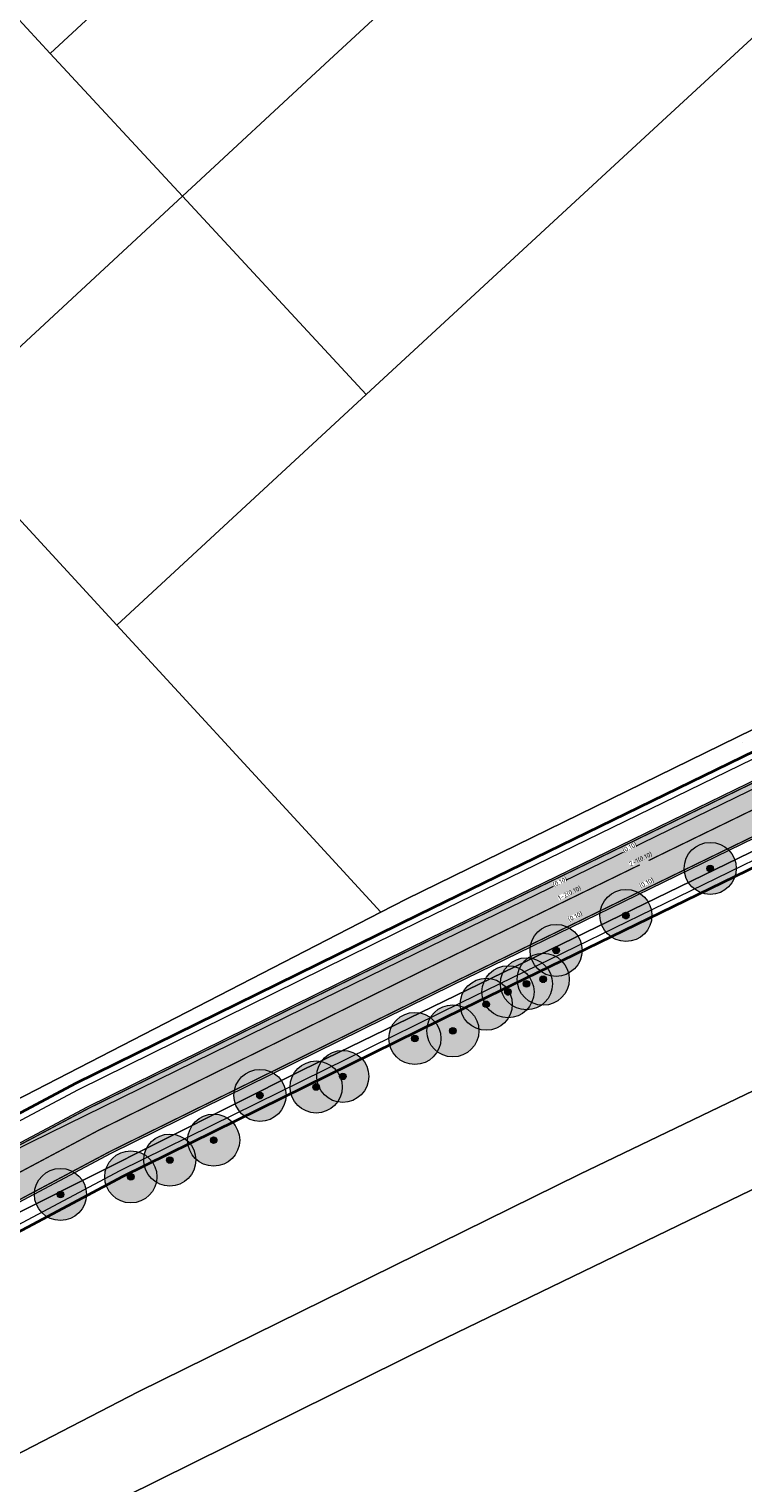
# Model space of a CAD drawing. Header units: metres. Extents: x 163628 to 168255, y 402691 to 405367.
# Tile 7 of 256: x 164367 to 164421, y 403364 to 403476. Entities that reach past the tile are written whole.
import ezdxf

# ---------------------------------------------------------------- set-up
doc = ezdxf.new("R2010")
doc.units = ezdxf.units.M
doc.linetypes.add('X-CA190022.004-UO-DWM_Snelfietsroute$0$1-2', pattern=[3, 0, -2, 1])
doc.linetypes.add('X-CA190022.004-UO-DWM_Snelfietsroute$0$2-1', pattern=[6, 2, -1, 2, -1])
doc.layers.add('X-CA190022.004-UO-ARC_Arcering$0$N-WE-VH-VERHARDING_ASFALT_ROOD-A', color=14, linetype='Continuous', lineweight=0, transparency=0.5)
for name, color, linetype, lineweight in [('X-CA190022.004-UO-BBM_bebording bebakening markering_v0.1$0$N-WE-VH-MARKERINGSTEKST-T18', 7, 'Continuous', 18), ('X-CA190022.004-UO-DWM_Snelfietsroute$0$B-WE-VH-KANTVERHARDING-G', 7, 'Continuous', 20), ('X-CA190022.004-UO-DWM_Snelfietsroute$0$N-WE-GW-BERM-G', 7, 'Continuous', 20), ('X-CA190022.004-UO-DWM_Snelfietsroute$0$N-WE-VH-KANTVERHARDING-G', 7, 'Continuous', 20), ('X-CA190022.004-UO-DWM_Snelfietsroute$0$N-WE-VW-MARKERING_LANGS_STREEP_12-G', 7, 'X-CA190022.004-UO-DWM_Snelfietsroute$0$1-2', 35), ('X-CA190022.004-UO-DWM_Snelfietsroute$0$N-WE-VW-MARKERING_LANGS_STREEP_21-G', 7, 'X-CA190022.004-UO-DWM_Snelfietsroute$0$2-1', 35), ('X-CA190022.004-UO-DWM_Snelfietsroute$0$N-WE-VW-MARKERING_LANGS_STREEP_DOORGETROKKEN_010-G', 7, 'Continuous', 20), ('X-CA190022.004-UO-GZM_Werkgrens_v0.1$0$N-WE-KG-GRENS_SYSTEEMGRENS-G', 7, 'X-CA190022.004-UO-GZM_Werkgrens_v0.1$0$KG-OG', 35), ('X-CA190022.004-UO-KAD_Percelen$0$B-WE-KG-GRENS_PERCEEL-GV', 150, 'Continuous', 9)]:
    doc.layers.add(name, color=color, linetype=linetype, lineweight=lineweight)
doc.layers.add('X-CA190022.004-UO-DTM inmeting_v0.1$0$X-XX-AL-MEETPUNT-S', color=246, linetype='Continuous', lineweight=0, plot=False)
doc.layers.add('X-CA190022.004-UO-DWM_Beplanting$0$B-WE-GR-BOOM-S AFKOMSTIG UIT BOMENBESTAND GEMEENTE', color=252, linetype='Continuous')
doc.layers.add('X-CA190022.004-UO-DWM_Beplanting$0$N-GV-GR-GRAS-A-200', color=7, linetype='Continuous')
doc.styles.add('X-CA190022.004-UO-BBM_bebording bebakening markering_v0.1$0$NLCS-ISO-M500-T18', font='NLCS-ISO.ttf', dxfattribs={"height": 0.9})
doc.linetypes.add('X-CA190022.004-UO-GZM_Werkgrens_v0.1$0$KG-OG', pattern='A,5.5,-1.5,[2,NLCS.SHX,S=0.5,R=0,X=0,Y=0],-1.5', length=8.5)

# ---------------------------------------------------------------- blocks, each defined once
blk = doc.blocks.new('X-CA190022.004-UO-DTM inmeting_v0.1$0$punt')
at = {"color": 0, "lineweight": -2}
blk.add_line((0, 0), (0, 0), dxfattribs=at)
blk = doc.blocks.new('X-CA190022.004-UO-DWM_Beplanting$0$SGR-BOOM_01-SO')
at = {"linetype": 'ByBlock', "lineweight": 18}
h = blk.add_hatch(color=0, dxfattribs=at)
h.dxf.hatch_style = 1
edge = h.paths.add_edge_path()
edge.add_arc((0, 0), 0.25, 0, 360)
at = {"color": 0, "linetype": 'ByBlock', "lineweight": 18}
for radius in [2, 0.25]:
    blk.add_circle((0, 0), radius, dxfattribs=at)
blk = doc.blocks.new('X-CA190022.004-UO-DWM_Beplanting$0$IMGEOBoom')
at = {"transparency": 33554457}
h = blk.add_hatch(color=256, dxfattribs=at)
h.dxf.hatch_style = 1
edge = h.paths.add_edge_path()
edge.add_arc((0, 0), 100, 0, 360)
edge = h.paths.add_edge_path(flags=17)
edge.add_arc((0, 0), 12.5, 0, 360)
h = blk.add_hatch()
h.set_pattern_fill('ANGLE', color=256)
h.set_pattern_definition([(0, (0, 0), (0, 6.985), [5.08, -1.905]), (90, (0, 0), (-6.985, 4e-16), [5.08, -1.905])])
edge = h.paths.add_edge_path(flags=17)
edge.add_arc((0, 0), 12.5, 0, 360)
at = {"layer": 'X-CA190022.004-UO-DWM_Beplanting$0$N-GV-GR-GRAS-A-200'}
h = blk.add_hatch(color=256, dxfattribs=at)
h.dxf.hatch_style = 1
edge = h.paths.add_edge_path(flags=17)
edge.add_arc((0, 0), 12.5, 0, 360)
at = {"xscale": 50, "yscale": 50, "zscale": 50}
blk.add_blockref('X-CA190022.004-UO-DWM_Beplanting$0$SGR-BOOM_01-SO', (0, 0), dxfattribs=at)

msp = doc.modelspace()

# ---------------------------------------------------------------- hatches: boundary and pattern name
at = {"layer": 'X-CA190022.004-UO-ARC_Arcering$0$N-WE-VH-VERHARDING_ASFALT_ROOD-A'}
h = msp.add_hatch(color=256, dxfattribs=at)
h.dxf.hatch_style = 1
edge = h.paths.add_edge_path()
edge.add_line((164205.032, 403285.787), (164199.761, 403281.076))
edge.add_line((164199.761, 403281.076), (164215.89, 403293.75))
edge.add_line((164215.89, 403293.75), (164233.83, 403307.49))
edge.add_line((164233.83, 403307.49), (164241.48, 403312.985))
edge.add_line((164241.48, 403312.985), (164250.861, 403319.723))
edge.add_line((164250.861, 403319.723), (164258.18, 403324.98))
edge.add_line((164258.18, 403324.98), (164274.64, 403336.2))
edge.add_line((164274.64, 403336.2), (164297.05, 403350.58))
edge.add_line((164297.05, 403350.58), (164320.04, 403364.53))
edge.add_line((164320.04, 403364.53), (164331.41, 403371.01))
edge.add_line((164331.41, 403371.01), (164357.53, 403385.53))
edge.add_line((164357.53, 403385.53), (164366.62, 403390.14))
edge.add_line((164366.62, 403390.14), (164389.014, 403401.122))
edge.add_line((164389.014, 403401.122), (164392.63, 403402.895))
edge.add_line((164392.63, 403402.895), (164397.33, 403405.2))
edge.add_line((164397.33, 403405.2), (164426.876, 403419.598))
edge.add_line((164426.876, 403419.598), (164426.617, 403420.12))
edge.add_line((164426.617, 403420.12), (164397.311, 403405.852))
edge.add_line((164397.311, 403405.852), (164371.006, 403392.89))
edge.add_line((164371.006, 403392.89), (164348.829, 403381.085))
edge.add_line((164348.829, 403381.085), (164331.155, 403371.535))
edge.add_line((164331.155, 403371.535), (164319.922, 403365.098))
edge.add_line((164319.922, 403365.098), (164296.962, 403351.244))
edge.add_line((164296.962, 403351.244), (164274.184, 403336.553))
edge.add_line((164274.184, 403336.553), (164266.316, 403331.291))
edge.add_line((164266.316, 403331.291), (164257.739, 403325.399))
edge.add_line((164257.739, 403325.399), (164250.502, 403320.258))
edge.add_line((164250.502, 403320.258), (164245.22, 403316.504))
edge.add_line((164245.22, 403316.504), (164241.042, 403313.446))
edge.add_line((164241.042, 403313.446), (164233.603, 403308))
edge.add_line((164233.603, 403308), (164215.701, 403294.473))
edge.add_line((164215.701, 403294.473), (164209.512, 403289.561))
edge.add_arc((164271.675, 403211.231), 100, 128.43539, 131.79221)
h = msp.add_hatch(color=256, dxfattribs=at)
h.dxf.hatch_style = 1
edge = h.paths.add_edge_path()
edge.add_line((164260.03, 403322.12), (164268.56, 403327.98))
edge.add_line((164268.56, 403327.98), (164276.38, 403333.21))
edge.add_line((164276.38, 403333.21), (164299.08, 403347.85))
edge.add_line((164299.08, 403347.85), (164321.95, 403361.65))
edge.add_line((164321.95, 403361.65), (164333.1, 403368.04))
edge.add_line((164333.1, 403368.04), (164350.72, 403377.56))
edge.add_line((164350.72, 403377.56), (164372.83, 403389.33))
edge.add_line((164372.83, 403389.33), (164399.07, 403402.26))
edge.add_line((164399.07, 403402.26), (164428.406, 403416.543))
edge.add_line((164428.406, 403416.543), (164426.876, 403419.598))
edge.add_line((164426.876, 403419.598), (164397.33, 403405.2))
edge.add_line((164397.33, 403405.2), (164392.63, 403402.895))
edge.add_line((164392.63, 403402.895), (164389.014, 403401.122))
edge.add_line((164389.014, 403401.122), (164366.62, 403390.14))
edge.add_line((164366.62, 403390.14), (164357.53, 403385.53))
edge.add_line((164357.53, 403385.53), (164331.41, 403371.01))
edge.add_line((164331.41, 403371.01), (164320.04, 403364.53))
edge.add_line((164320.04, 403364.53), (164297.05, 403350.58))
edge.add_line((164297.05, 403350.58), (164274.64, 403336.2))
edge.add_line((164274.64, 403336.2), (164258.18, 403324.98))
edge.add_line((164258.18, 403324.98), (164250.861, 403319.723))
edge.add_line((164250.861, 403319.723), (164241.48, 403312.985))
edge.add_line((164241.48, 403312.985), (164233.83, 403307.49))
edge.add_line((164233.83, 403307.49), (164215.89, 403293.75))
edge.add_line((164215.89, 403293.75), (164199.772, 403281.084))
edge.add_line((164199.772, 403281.084), (164199.761, 403281.075))
edge.add_line((164199.761, 403281.075), (164201.964, 403278.372))
edge.add_arc((164265.803, 403204.017), 98, 128.43539, 130.64892, ccw=False)
edge.add_line((164204.884, 403280.782), (164218.15, 403291.31))
edge.add_line((164218.15, 403291.31), (164235.99, 403304.79))
edge.add_line((164235.99, 403304.79), (164243.405, 403310.219))
edge.add_line((164243.405, 403310.219), (164247.56, 403313.26))
edge.add_line((164247.56, 403313.26), (164252.819, 403316.997))
edge.add_line((164252.819, 403316.997), (164260.03, 403322.12))

# ---------------------------------------------------------------- linework, layer by layer
at = {"layer": 'X-CA190022.004-UO-DWM_Snelfietsroute$0$B-WE-VH-KANTVERHARDING-G', "flags": 128}
msp.add_lwpolyline([(164426.876, 403419.598), (164397.33, 403405.2), (164392.63, 403402.895), (164389.014, 403401.122), (164366.62, 403390.14), (164357.53, 403385.53), (164331.41, 403371.01), (164320.04, 403364.53), (164297.05, 403350.58), (164274.64, 403336.2), (164258.18, 403324.98), (164250.861, 403319.723), (164241.48, 403312.985), (164233.83, 403307.49), (164215.89, 403293.75), (164199.761, 403281.076)], dxfattribs=at)
msp.add_lwpolyline([(164201.986, 403278.39, -0.0095851), (164204.884, 403280.782), (164218.15, 403291.31), (164235.99, 403304.79), (164243.405, 403310.219), (164247.56, 403313.26), (164252.819, 403316.997), (164260.03, 403322.12), (164268.56, 403327.98), (164276.38, 403333.21), (164299.08, 403347.85), (164321.95, 403361.65), (164333.1, 403368.04), (164350.72, 403377.56), (164372.83, 403389.33), (164399.07, 403402.26), (164428.407, 403416.543)], format="xyb", dxfattribs=at)
at = {"layer": 'X-CA190022.004-UO-DWM_Snelfietsroute$0$N-WE-GW-BERM-G', "flags": 128}
for points in [[(164198.488, 403282.627, -0.0097498), (164201.6, 403285.197), (164214.782, 403295.659), (164232.707, 403309.203), (164240.156, 403314.657), (164244.343, 403317.721), (164249.633, 403321.48), (164256.88, 403326.629), (164265.474, 403332.533), (164273.361, 403337.807), (164296.168, 403352.517), (164319.162, 403366.391), (164330.425, 403372.846), (164348.121, 403382.407), (164370.322, 403394.225), (164396.651, 403407.199), (164426.052, 403421.511)], [(164202.941, 403277.234, -0.0096587), (164205.816, 403279.607), (164219.068, 403290.124), (164236.885, 403303.586), (164244.291, 403309.009), (164248.437, 403312.043), (164253.688, 403315.774), (164260.889, 403320.89), (164269.402, 403326.738), (164277.203, 403331.956), (164299.874, 403346.577), (164322.71, 403360.357), (164333.83, 403366.729), (164351.429, 403376.238), (164373.514, 403387.995), (164399.73, 403400.913), (164429.166, 403415.242)]]:
    msp.add_lwpolyline(points, format="xyb", dxfattribs=at)
at = {"layer": 'X-CA190022.004-UO-DWM_Snelfietsroute$0$N-WE-VH-KANTVERHARDING-G', "flags": 128}
msp.add_lwpolyline([(164199.761, 403281.076), (164205.032, 403285.787, -0.0146479), (164209.512, 403289.561), (164215.701, 403294.473), (164233.603, 403308), (164241.042, 403313.446), (164245.22, 403316.504), (164250.502, 403320.258), (164257.739, 403325.399), (164266.316, 403331.291), (164274.184, 403336.553), (164296.962, 403351.244), (164319.922, 403365.098), (164331.155, 403371.535), (164348.829, 403381.085), (164371.006, 403392.89), (164397.311, 403405.852), (164426.621, 403420.122)], format="xyb", dxfattribs=at)
at = {"layer": 'X-CA190022.004-UO-DWM_Snelfietsroute$0$N-WE-VW-MARKERING_LANGS_STREEP_12-G', "linetype": 'X-CA190022.004-UO-DWM_Snelfietsroute$0$1-2', "const_width": 0.1, "flags": 128}
msp.add_lwpolyline([(164200.717, 403279.928, -0.0099213), (164203.775, 403282.456), (164216.925, 403292.891), (164234.796, 403306.395), (164242.223, 403311.833), (164246.39, 403314.882), (164251.661, 403318.627), (164258.885, 403323.76), (164267.438, 403329.636), (164275.282, 403334.882), (164298.021, 403349.547), (164320.936, 403363.374), (164332.127, 403369.788), (164349.775, 403379.323), (164371.918, 403391.11), (164398.19, 403404.056), (164413.441, 403411.481)], format="xyb", dxfattribs=at)
at = {"layer": 'X-CA190022.004-UO-DWM_Snelfietsroute$0$N-WE-VW-MARKERING_LANGS_STREEP_21-G', "const_width": 0.1, "flags": 128}
msp.add_lwpolyline([(164414.122, 403411.812), (164426.71, 403417.939)], dxfattribs=at)
at = {"layer": 'X-CA190022.004-UO-DWM_Snelfietsroute$0$N-WE-VW-MARKERING_LANGS_STREEP_DOORGETROKKEN_010-G', "const_width": 0.1, "flags": 128}
msp.add_lwpolyline([(164199.861, 403280.964), (164205.129, 403285.672, -0.0146479), (164209.609, 403289.447), (164215.793, 403294.354), (164233.692, 403307.879), (164241.131, 403313.325), (164245.308, 403316.383), (164250.589, 403320.135), (164257.825, 403325.276), (164266.4, 403331.167), (164274.266, 403336.428), (164297.042, 403351.117), (164319.998, 403364.969), (164331.227, 403371.404), (164348.9, 403380.953), (164371.074, 403392.757), (164397.376, 403405.718), (164426.786, 403420.033)], format="xyb", dxfattribs=at)
msp.add_lwpolyline([(164428.327, 403416.67), (164399.004, 403402.395), (164372.762, 403389.464), (164350.649, 403377.692), (164333.027, 403368.171), (164321.874, 403361.779), (164299.001, 403347.977), (164276.298, 403333.335), (164268.476, 403328.104), (164259.944, 403322.243), (164252.732, 403317.119), (164247.472, 403313.382), (164243.316, 403310.34), (164235.9, 403304.91), (164218.058, 403291.429), (164201.823, 403278.545)], dxfattribs=at)
at = {"layer": 'X-CA190022.004-UO-GZM_Werkgrens_v0.1$0$N-WE-KG-GRENS_SYSTEEMGRENS-G', "ltscale": 0.2, "flags": 128}
msp.add_lwpolyline([(164202.447, 403276.261, -0.0070141), (164204.684, 403278.194), (164207.732, 403280.631), (164216.351, 403287.471), (164219.004, 403289.434), (164219.375, 403289.729), (164237.184, 403303.185), (164244.587, 403308.605), (164248.73, 403311.638), (164253.977, 403315.367), (164261.175, 403320.48), (164269.682, 403326.324), (164277.478, 403331.538), (164300.139, 403346.153), (164322.964, 403359.926), (164334.073, 403366.292), (164351.665, 403375.797), (164373.742, 403387.55), (164399.95, 403400.464), (164429.28, 403414.743), (164430.124, 403415.141), (164430.948, 403415.506), (164431.777, 403415.846), (164432.615, 403416.161), (164433.462, 403416.453), (164434.316, 403416.72), (164435.176, 403416.962), (164436.043, 403417.179), (164436.306, 403417.259, -0.0998207), (164451.982, 403417.179, 0.1310872), (164471.53, 403420.948), (164482.533, 403426.243), (164490.693, 403418.8), (164492.586, 403419.707), (164495.404, 403416.53, -0.0101004), (164498.074, 403413.536), (164499.385, 403412.005), (164502.276, 403408.653), (164509.274, 403412.948), (164511.768, 403416.461), (164509.186, 403420.201, -0.1750361), (164509.321, 403422.135, -0.1801291), (164510.517, 403423.431), (164518.825, 403427.315), (164545.03, 403439.927), (164571.695, 403452.754), (164577.955, 403456.064), (164591.472, 403464.142), (164595.446, 403466.159), (164599.431, 403468.182), (164600.854, 403468.863), (164605.94, 403471.242), (164622.016, 403477.758), (164627.273, 403479.889), (164631.947, 403481.905), (164633.267, 403482.539, 0.0847777), (164642.609, 403485.38), (164759.332, 403541.386), (164770.974, 403544.815), (164773.272, 403545.397), (164787.887, 403542.29), (164789.899, 403542.38), (164793.252, 403543.048), (164800.24, 403546.814), (164803.671, 403549.366), (164804.774, 403550.36), (164806.983, 403547.387), (164807.907, 403546.199), (164811.87, 403549.281), (164810.953, 403550.46), (164809.512, 403552.406), (164808.343, 403553.575), (164810.024, 403555.089), (164807.827, 403558.012), (164809.834, 403559.516, 0.0871986), (164816.707, 403566.833, -0.1361887), (164825.151, 403574.239), (164897.952, 403609.34), (164931.093, 403625.32), (165054.784, 403684.96), (165123.155, 403717.926), (165148.566, 403730.033), (165175.654, 403740.478), (165188.146, 403744.824), (165187.632, 403748.092), (165185.258, 403754.932), (165180.038, 403753.689, 0.0278458), (165177.051, 403752.466), (165119.698, 403725.141), (165051.309, 403692.167), (164927.618, 403632.527), (164894.477, 403616.547), (164821.676, 403581.445, 0.1361887), (164810.016, 403571.218, -0.0871986), (164805.039, 403565.919), (164803.02, 403564.408), (164799.415, 403569.204), (164798.615, 403568.604), (164797.815, 403568.006), (164797.216, 403568.806), (164793.371, 403565.926), (164793.97, 403565.126), (164792.376, 403563.932), (164795.885, 403559.064, -0.2015476), (164780.097, 403554.057, 0.0756556), (164771.169, 403553.982, -0.0097546), (164764.075, 403552.536), (164754.286, 403547.799), (164747.474, 403544.606), (164708.34, 403525.583), (164686.218, 403515.365), (164675.148, 403509.865), (164663.524, 403504.258), (164644.327, 403495.071), (164639.493, 403492.723), (164638.201, 403492.127, -0.2018183), (164621.846, 403491.8, 0.2094979), (164598.58, 403490.973), (164556.157, 403470.566), (164536.299, 403461.008), (164516.318, 403451.408), (164508.232, 403447.512), (164500.187, 403443.642), (164497.203, 403443.008), (164495.09, 403442.274, 0.1307945), (164492.913, 403444.811), (164488.435, 403447.885), (164494.899, 403449.835), (164490.315, 403452.233), (164484.484, 403450.597, -0.0764268), (164479.748, 403454.723), (164478.799, 403455.857), (164474.918, 403452.962), (164457.343, 403473.566), (164451.257, 403468.374), (164465.519, 403451.653, -0.4842969), (164464.817, 403448.113), (164461.416, 403446.394), (164463.893, 403441.77), (164464.916, 403439.614), (164433.017, 403424.683, 0.0516596), (164425.3, 403421.703), (164396.431, 403407.648), (164370.094, 403394.67), (164347.884, 403382.848), (164330.182, 403373.283), (164318.908, 403366.822), (164295.903, 403352.941), (164273.086, 403338.225), (164265.193, 403332.947), (164256.594, 403327.039), (164249.344, 403321.888), (164244.05, 403318.127), (164239.86, 403315.06), (164232.409, 403309.604), (164214.476, 403296.054), (164201.289, 403285.589, 0.0121311), (164197.414, 403282.357)], format="xyb", close=True, dxfattribs=at)
at = {"layer": 'X-CA190022.004-UO-KAD_Percelen$0$B-WE-KG-GRENS_PERCEEL-GV', "flags": 128}
for points in [[(164382.821, 403487.43), (164382.708, 403487.549), (164386.403, 403491.029), (164389.784, 403487.364), (164389.898, 403487.24), (164386.129, 403483.745), (164392.922, 403476.418), (164400.374, 403483.315), (164412.451, 403494.492), (164394.193, 403505.178), (164382.295, 403494.155), (164364.639, 403477.798), (164364.547, 403477.713), (164368.136, 403473.839)], [(164311.58, 403496.822), (164264.282, 403453.13), (164282.37, 403433.616), (164324.83, 403387.806), (164333.442, 403378.516), (164334.483, 403377.392), (164337.189, 403378.787), (164393.545, 403407.844), (164388.35, 403413.494), (164373.258, 403429.906), (164359.209, 403445.155), (164345.484, 403460.052), (164342.041, 403463.786)], [(164389.252, 403473.022), (164378.303, 403462.866), (164392.43, 403447.617), (164414.532, 403468.035), (164430.171, 403482.483), (164427.408, 403485.739), (164412.451, 403494.492), (164400.374, 403483.315), (164392.922, 403476.418)], [(164368.136, 403473.839), (164378.303, 403462.866), (164389.252, 403473.022), (164392.922, 403476.418), (164386.129, 403483.745), (164389.898, 403487.24), (164389.784, 403487.364), (164386.403, 403491.029), (164382.708, 403487.549), (164382.821, 403487.43)], [(164414.532, 403468.035), (164392.43, 403447.617), (164373.258, 403429.906), (164388.35, 403413.494), (164393.545, 403407.844), (164395.494, 403408.832), (164443.895, 403432.527), (164450.635, 403435.456), (164461.223, 403440.276), (164464.658, 403441.585), (164430.171, 403482.483)], [(164364.547, 403477.713), (164345.484, 403460.052), (164359.209, 403445.155), (164378.303, 403462.866), (164368.136, 403473.839)], [(164378.303, 403462.866), (164359.209, 403445.155), (164373.258, 403429.906), (164392.43, 403447.617)], [(164467.899, 403234.987), (164456.621, 403388.359), (164455.852, 403398.81), (164455.428, 403404.573), (164439.548, 403397.62), (164439.743, 403395.067), (164420.417, 403385.713), (164397.764, 403374.75), (164371.136, 403361.559), (164358.377, 403354.762), (164345.274, 403347.596), (164327.091, 403336.771), (164317.093, 403330.96), (164302.186, 403321.636), (164284.985, 403310.301), (164267.784, 403298.445), (164251.857, 403287.067), (164235.818, 403275.048), (164214.13, 403258.511), (164217.745, 403216.986), (164299.737, 403222.886)]]:
    msp.add_lwpolyline(points, close=True, dxfattribs=at)
for points in [[(164360.621, 403382.207), (164387.566, 403395.736), (164459.04, 403430.474), (164469.708, 403435.65), (164464.658, 403441.585), (164461.223, 403440.276), (164450.635, 403435.456), (164443.895, 403432.527), (164395.494, 403408.832), (164393.545, 403407.844), (164337.189, 403378.787)], [(164363.145, 403364.918), (164374.895, 403370.972), (164408.841, 403387.712), (164466.349, 403415.367), (164460.276, 403427.915), (164459.04, 403430.474), (164387.566, 403395.736), (164360.621, 403382.207)], [(164358.377, 403354.762), (164371.136, 403361.559), (164397.764, 403374.75), (164420.417, 403385.713), (164439.743, 403395.067), (164439.548, 403397.62), (164455.428, 403404.573), (164468.748, 403410.406), (164466.349, 403415.367), (164408.841, 403387.712), (164374.895, 403370.972), (164363.145, 403364.918)]]:
    msp.add_lwpolyline(points, dxfattribs=at)

# ---------------------------------------------------------------- block references
at = {"layer": 'X-CA190022.004-UO-DTM inmeting_v0.1$0$X-XX-AL-MEETPUNT-S', "linetype": 'ByBlock', "lineweight": -2}
msp.add_blockref('X-CA190022.004-UO-DTM inmeting_v0.1$0$punt', (164421.365, 403420.849, 9.134), dxfattribs=at)
at = {"layer": 'X-CA190022.004-UO-DWM_Beplanting$0$B-WE-GR-BOOM-S AFKOMSTIG UIT BOMENBESTAND GEMEENTE', "xscale": 0.02, "yscale": 0.02, "zscale": 0.02}
for p in [(164418.854, 403411.207), (164412.379, 403407.59), (164407.012, 403404.907), (164404.737, 403402.34), (164406.021, 403402.69), (164403.316, 403401.724), (164401.646, 403400.765), (164396.162, 403398.14), (164399.079, 403398.724), (164388.579, 403394.407), (164390.621, 403395.223), (164384.262, 403393.765), (164380.704, 403390.324), (164377.334, 403388.796), (164374.34, 403387.504), (164368.932, 403386.152)]:
    msp.add_blockref('X-CA190022.004-UO-DWM_Beplanting$0$IMGEOBoom', p, dxfattribs=at)

# ---------------------------------------------------------------- next in the draw order: texts
at = {"layer": 'X-CA190022.004-UO-BBM_bebording bebakening markering_v0.1$0$N-WE-VH-MARKERINGSTEKST-T18', "char_height": 0.36, "attachment_point": 1, "rotation": 25.95902, "style": 'X-CA190022.004-UO-BBM_bebording bebakening markering_v0.1$0$NLCS-ISO-M500-T18', "bg_fill": 3, "box_fill_scale": 1, "bg_fill_color": 256, "bg_fill_transparency": 0}
for s, width, insert in [('2-1(0.10)', 0.36, (164412.565, 403411.676)), ('1-2(0.10)', 1.06279, (164407.102, 403409.063)), ('(0.10)', 1.04438, (164413.359, 403410.007, 10.123)), ('(0.10)', 1.04438, (164407.877, 403407.424, 10.123))]:
    msp.add_mtext_dynamic_manual_height_columns(s, width=width, gutter_width=2.5, heights=[0], dxfattribs=dict(at, insert=insert))

# ---------------------------------------------------------------- next in the draw order: texts
for insert in [(164412.056, 403412.731, 10.123), (164406.712, 403410.075, 10.123)]:
    msp.add_mtext_dynamic_manual_height_columns('(0.10)', width=1.04438, gutter_width=2.5, heights=[0], dxfattribs=dict(at, insert=insert))

doc.saveas('drawing.dxf')
